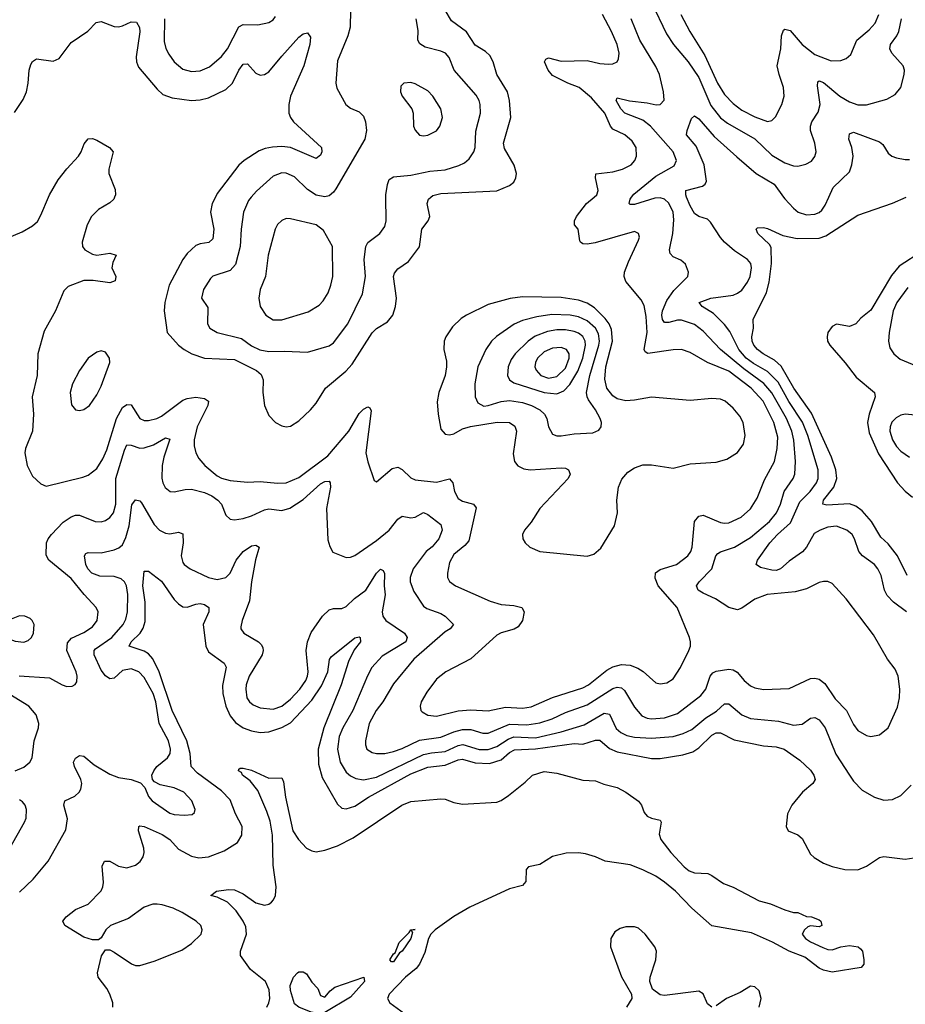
# Model space of a CAD drawing. Header units: inches. Extents: x 1649636 to 1815363, y 506543 to 641975.
# Tile 104 of 256: x 1701091 to 1705210, y 556243 to 560825. Entities that reach past the tile are written whole.
import ezdxf

# ---------------------------------------------------------------- set-up
doc = ezdxf.new("R2010")
doc.units = ezdxf.units.IN
doc.header["$MEASUREMENT"] = 0
doc.layers.add('B7505', color=7, linetype='Continuous')
doc.layers.add('B7506', color=7, linetype='Continuous')

msp = doc.modelspace()

# ---------------------------------------------------------------- linework, layer by layer
at = {"layer": 'B7505', "color": 5}
for points, elevation in [([(1700475.7, 560000), (1700474.1, 559990), (1700470.1, 559930), (1700476, 559876), (1700488.2, 559830), (1700529.4, 559750), (1700569.1, 559650), (1700592.1, 559632.1), (1700651, 559631), (1700730, 559641.8), (1700830, 559642.5), (1700890, 559663.5), (1700922.2, 559690), (1700976.5, 559770), (1701003.3, 559796.7), (1701102.6, 559837.4), (1701150, 559865.7), (1701173.3, 559886.7), (1701190, 559916.1), (1701225.2, 560000)], 480), ([(1701088.2, 557771.8), (1701230, 557763.2), (1701289.4, 557729.4), (1701310, 557722.4), (1701335.9, 557724.1), (1701348.5, 557731.5), (1701356.5, 557743.5), (1701358.7, 557770), (1701353.6, 557790), (1701309.9, 557889.9), (1701314, 557926), (1701332.6, 557947.4), (1701390, 557973.2), (1701430, 557999.7), (1701451.5, 558030), (1701456.1, 558070), (1701447.6, 558090), (1701390.3, 558150.3), (1701330, 558224.8), (1701226.6, 558310), (1701214, 558334), (1701215.6, 558390), (1701223.5, 558410), (1701239.8, 558430), (1701293.7, 558486.3), (1701330, 558512.4), (1701350, 558519.6), (1701370, 558519.6), (1701442.8, 558490), (1701470, 558487.8), (1701490, 558494), (1701510, 558508.7), (1701528, 558530), (1701537.7, 558570), (1701538.5, 558690), (1701578.3, 558821.7), (1701590, 558847.6), (1701610, 558846), (1701650, 558831.9), (1701670, 558832.9), (1701713.2, 558846.8), (1701770, 558879), (1701790, 558872.7), (1701761.4, 558790), (1701753.3, 558750), (1701751.9, 558691.9), (1701756.5, 558670), (1701767.8, 558647.8), (1701790.3, 558630.3), (1701810, 558627.8), (1701861.4, 558638.6), (1701890, 558639.8), (1701950, 558624.4), (1701985.5, 558610), (1702012.3, 558590), (1702029.2, 558570), (1702050, 558519.1), (1702070, 558500.4), (1702090, 558498), (1702130, 558503.5), (1702170, 558516.1), (1702230, 558544.6), (1702250, 558548.8), (1702310, 558541.6), (1702348.1, 558551.9), (1702410, 558592.7), (1702490, 558665), (1702510, 558676.9), (1702530, 558677.6), (1702535.6, 558670), (1702536.3, 558650), (1702518.7, 558550), (1702524.6, 558404.6), (1702533, 558373), (1702547.3, 558347.3), (1702610, 558322), (1702630, 558324), (1702650, 558332.4), (1702750, 558401.9), (1702810, 558449.5), (1702850, 558501.1), (1702870, 558514.7), (1702910, 558507.3), (1702930, 558510.2), (1702970, 558531.3), (1702990, 558523.2), (1703050, 558475.8), (1703056.9, 558450), (1703040.9, 558410), (1703010, 558372.8), (1702981.7, 558350), (1702921, 558270), (1702907, 558230), (1702907.7, 558210), (1702924.6, 558164.6), (1702970, 558095.6), (1702985.2, 558085.2), (1703050, 558061.7), (1703070, 558050.1), (1703108.4, 558010), (1703093.4, 557990), (1703070, 557977.2), (1702924.2, 557850), (1702830, 557734), (1702780.6, 557650), (1702749.4, 557610), (1702716.8, 557550), (1702699.7, 557470), (1702698.8, 557450), (1702706, 557430), (1702730, 557415), (1702750.2, 557410.1), (1702790, 557410.1), (1702830, 557418.9), (1702870, 557433.1), (1702950, 557472.2), (1703050, 557487), (1703110, 557511.7), (1703150, 557522), (1703190, 557522.5), (1703245.5, 557505.5), (1703270, 557505.2), (1703370, 557547.6), (1703450, 557544.2), (1703510, 557552.4), (1703568.4, 557571.6), (1703630, 557601.3), (1703730, 557636.9), (1703850, 557713.6), (1703870, 557719.8), (1703890, 557715.7), (1703903.5, 557703.5), (1703950, 557625.3), (1703985.2, 557585.2), (1704010, 557574.3), (1704030, 557571.4), (1704090, 557576.8), (1704150, 557596.3), (1704259.6, 557680.4), (1704283, 557710), (1704302.1, 557770), (1704314.9, 557785.1), (1704330, 557793.3), (1704390, 557802.7), (1704410, 557799.8), (1704428.5, 557788.5), (1704461.1, 557750), (1704490, 557726), (1704510, 557716), (1704550, 557707.8), (1704670, 557713.1), (1704770, 557759.3), (1704790, 557761.5), (1704810, 557756.9), (1704836.6, 557736.6), (1704884, 557664), (1704937.5, 557610), (1704970, 557545.3), (1704990, 557518), (1705030, 557493.6), (1705050, 557489), (1705090, 557496.9), (1705130, 557530.4), (1705173.4, 557626.6), (1705182.9, 557670), (1705185.5, 557710), (1705176.5, 557770), (1705162.5, 557802.5), (1705128, 557850), (1705062.3, 557962.3), (1704935.8, 558130), (1704870, 558201.6), (1704850, 558211.5), (1704830, 558211.5), (1704810, 558206.3), (1704750, 558176.9), (1704697.5, 558162.5), (1704567.3, 558150), (1704510, 558128.8), (1704450, 558087.2), (1704430, 558079.7), (1704389.8, 558089.8), (1704327.6, 558130), (1704270, 558155.9), (1704247.6, 558170), (1704239.2, 558190), (1704251.9, 558210), (1704310.6, 558269.4), (1704329.1, 558330.9), (1704338.4, 558341.6), (1704350.4, 558349.6), (1704416.4, 558370), (1704490, 558415), (1704578.1, 558490), (1704611.9, 558530), (1704629.4, 558570), (1704646.3, 558630), (1704689.1, 558690), (1704695.9, 558710), (1704699.7, 558770), (1704692, 558868), (1704683, 558910), (1704658.5, 558970), (1704590, 559089.4), (1704552.1, 559132.1), (1704459.8, 559199.8), (1704351.1, 559290), (1704270, 559375.4), (1704230, 559406.1), (1704170, 559427.7), (1704150, 559427.7), (1704110, 559415.6), (1704095.9, 559415.9), (1704090, 559416.8), (1704081.7, 559430), (1704077.8, 559450), (1704080.3, 559470), (1704101.3, 559518.7), (1704134.2, 559565.8), (1704198.9, 559630), (1704202.6, 559650), (1704187.3, 559687.2), (1704165.7, 559705.7), (1704130, 559721.3), (1704116.8, 559736.8), (1704113.6, 559753.6), (1704129.1, 559830.9), (1704134.4, 559894.4), (1704130.9, 559930), (1704110, 559971.9), (1704090, 559989.9), (1704070, 559995.7), (1704045.7, 559994.3), (1703950, 559966.1), (1703930, 559965.7), (1703926, 559970), (1703929.9, 559990.1), (1703937.2, 560000)], 460), ([(1701532.5, 560000), (1701528.4, 559990), (1701510, 559973.2), (1701457.4, 559942.6), (1701425.7, 559910), (1701405, 559870), (1701381.2, 559790), (1701383.6, 559770), (1701394.9, 559754.9), (1701430, 559733.8), (1701450, 559730.2), (1701510, 559738.4), (1701539.5, 559730), (1701525, 559695), (1701520.2, 559670), (1701538, 559630), (1701535.8, 559610), (1701510, 559600.8), (1701432.2, 559612.2), (1701390, 559611.7), (1701316.1, 559583.9), (1701296.8, 559563.2), (1701257.1, 559470), (1701204.4, 559375.6), (1701176, 559270), (1701173.1, 559170), (1701149.1, 559070), (1701155.8, 558990), (1701150.1, 558910), (1701117.6, 558830), (1701115.5, 558810), (1701125.8, 558750), (1701150, 558701.6), (1701190, 558664.9), (1701214.4, 558654.4), (1701384.1, 558695.9), (1701410, 558706.3), (1701450, 558736.8), (1701478.4, 558781.6), (1701496.9, 558823.1), (1701541.9, 558970), (1701570, 559021), (1701590, 559034.2), (1701610, 559033.5), (1701649.2, 558969.2), (1701670, 558960.2), (1701690, 558960.1), (1701729.3, 558969.3), (1701750, 558979.8), (1701850, 559054.6), (1701870, 559062.3), (1701910, 559068.4), (1701950, 559062.5), (1701969.1, 559050), (1701965.9, 559030), (1701916.1, 558930), (1701902.5, 558870), (1701902.5, 558842.5), (1701910.2, 558810), (1701924, 558784), (1701953, 558750), (1702010, 558703), (1702030, 558692.1), (1702070, 558680.4), (1702150, 558673.2), (1702210, 558675.6), (1702290, 558667.8), (1702330, 558669.5), (1702390, 558694.2), (1702523.9, 558796.1), (1702622.5, 558910), (1702670, 558992.3), (1702690, 559013), (1702710, 559024.2), (1702719.2, 559019.2), (1702725.5, 559005.5), (1702701.6, 558810), (1702710, 558767.3), (1702740.5, 558680.5), (1702750, 558674.8), (1702823.2, 558736.8), (1702850, 558743.6), (1702870, 558732.6), (1702910, 558693.8), (1702930, 558684.4), (1703030, 558673.1), (1703090, 558689.1), (1703106.2, 558670), (1703114, 558630), (1703130, 558597.6), (1703150, 558584.4), (1703201.6, 558570), (1703214.1, 558554.1), (1703179.5, 558400.5), (1703162.2, 558377.8), (1703110, 558336.4), (1703090, 558299.5), (1703080.2, 558250), (1703080.8, 558230), (1703090.2, 558210.2), (1703118, 558190), (1703279.8, 558119.8), (1703330, 558104.4), (1703390, 558099.8), (1703426, 558090), (1703437.7, 558070), (1703429.3, 558030), (1703410, 558000.3), (1703390.7, 557989.3), (1703330, 557971.8), (1703310, 557961.4), (1703190, 557850.7), (1703073.7, 557790), (1703030, 557756.4), (1702984.4, 557695.6), (1702959.1, 557650), (1702954.3, 557630), (1702957.6, 557610), (1702963.5, 557603.5), (1702989.4, 557589.4), (1703030, 557584), (1703131, 557609), (1703190, 557613.8), (1703270, 557608.9), (1703350, 557626.5), (1703430, 557621.7), (1703470, 557627), (1703570, 557670.8), (1703710, 557715.3), (1703737.5, 557730), (1703821.7, 557798.3), (1703850, 557813.2), (1703890, 557824.3), (1703930, 557821.6), (1703966.7, 557806.7), (1703991.7, 557791.7), (1704050, 557739.7), (1704070, 557734.2), (1704101.5, 557738.5), (1704130, 557758), (1704164.8, 557810), (1704204, 557890), (1704211.1, 557910), (1704211.1, 557930), (1704207.1, 557950), (1704149.8, 558090), (1704061, 558190), (1704047, 558227), (1704049, 558251), (1704070, 558266.3), (1704145.4, 558290), (1704198.9, 558330), (1704212.1, 558350), (1704218.4, 558370), (1704229.8, 558490), (1704250, 558515.6), (1704270, 558519.6), (1704350, 558485.6), (1704370, 558481.5), (1704390, 558483.8), (1704447.3, 558510), (1704490, 558548.4), (1704521.1, 558598.9), (1704555.4, 558684.6), (1704601.8, 558770), (1704615, 558830), (1704616.9, 558883.1), (1704598.7, 558950), (1704548.8, 559050), (1704493.6, 559110), (1704390, 559190.3), (1704290.6, 559230.6), (1704210, 559276.7), (1704170, 559290.5), (1704130, 559289.4), (1704012.2, 559272.2), (1704000.1, 559280.1), (1703995, 559290), (1704010.3, 559370), (1704004.3, 559444.3), (1703995, 559495), (1703981.7, 559521.7), (1703910, 559607.2), (1703902.9, 559630), (1703903.7, 559650), (1703922.1, 559697.9), (1703970, 559798.8), (1703973.5, 559813.5), (1703969.4, 559830), (1703950, 559839.7), (1703767.3, 559787.3), (1703730, 559781.1), (1703710, 559782.9), (1703699.3, 559790), (1703697, 559797), (1703689.5, 559850), (1703671.2, 559870), (1703672, 559890), (1703680.7, 559910), (1703726.8, 559970), (1703763.5, 560000)], 480), ([(1702001.2, 560000), (1701986, 559970), (1701978, 559930), (1701993.9, 559850), (1701990, 559806.3), (1701971.2, 559788.8), (1701930, 559782.4), (1701910, 559773.8), (1701870, 559736.8), (1701850, 559709.8), (1701785.8, 559590), (1701765.5, 559510), (1701762.4, 559470), (1701777.4, 559370), (1701829.1, 559310), (1701855.6, 559290), (1701891.7, 559270), (1701950, 559250.6), (1702090, 559243.9), (1702192.5, 559192.5), (1702214.5, 559174.5), (1702223.8, 559150), (1702221.8, 559090), (1702230.2, 559030), (1702250, 558982.6), (1702281.7, 558950), (1702310, 558934.7), (1702330, 558931), (1702350, 558934), (1702390, 558958.7), (1702444.3, 559010), (1702470, 559041.5), (1702513.1, 559110), (1702608.5, 559190), (1702637.8, 559222.2), (1702731.3, 559368.7), (1702750, 559388.3), (1702801.3, 559418.7), (1702826, 559450), (1702839.4, 559490), (1702843.7, 559530), (1702829.9, 559630), (1702833.7, 559646.3), (1702850, 559665.5), (1702900, 559700), (1702951.4, 559768.6), (1702961.5, 559850), (1702990.8, 559890), (1702998.4, 559910), (1702986.1, 559970), (1702992.4, 559990), (1703003.8, 560000)], 520), ([(1702168.5, 560000), (1702155.3, 559984.7), (1702132.4, 559930), (1702120.5, 559850), (1702117.3, 559770), (1702094.6, 559685.4), (1702070, 559657.7), (1701990, 559631.1), (1701978.6, 559621.4), (1701946, 559570), (1701937, 559530), (1701966.7, 559486.7), (1701964.5, 559410), (1701974.9, 559390), (1702010.1, 559370.1), (1702122.1, 559342.1), (1702170, 559308.3), (1702208.3, 559288.3), (1702250, 559280.6), (1702323.4, 559283.4), (1702430, 559278), (1702530, 559307.2), (1702550, 559321.3), (1702617.5, 559410), (1702685.7, 559550), (1702699.5, 559630), (1702693.7, 559710), (1702701.5, 559770), (1702711.2, 559788.8), (1702766, 559830), (1702790, 559862.8), (1702795.1, 559890), (1702794.2, 560000)], 540), ([(1705215.8, 558070), (1705155.3, 558115.3), (1705125.2, 558145.2), (1705113.2, 558170), (1705098.2, 558238.2), (1705082.5, 558270), (1705066.6, 558290), (1705010.9, 558330.9), (1704994.8, 558350), (1704974.6, 558410), (1704962.7, 558430), (1704938, 558450), (1704890, 558469), (1704850, 558463.6), (1704814, 558450), (1704786.4, 558433.6), (1704750.9, 558370), (1704731.6, 558348.4), (1704670, 558305), (1704630, 558269.2), (1704610, 558262), (1704590, 558263), (1704536.1, 558276.1), (1704516.9, 558290), (1704523.1, 558310), (1704579.5, 558390), (1704615.8, 558430), (1704676.3, 558483.7), (1704719, 558581), (1704767.2, 558630), (1704796.6, 558670), (1704804.3, 558690), (1704804.3, 558730), (1704756.9, 558890), (1704732.4, 558952.4), (1704668.7, 559048.7), (1704618.5, 559138.5), (1704570, 559187.6), (1704504.6, 559224.6), (1704469.6, 559250), (1704435.9, 559290), (1704393.8, 559373.8), (1704370, 559406.5), (1704317.9, 559457.9), (1704265.4, 559490), (1704251.6, 559510), (1704305.1, 559530), (1704410, 559544), (1704430, 559552.1), (1704450, 559566.7), (1704476.8, 559603.2), (1704488.4, 559630), (1704494.5, 559670), (1704491.7, 559690), (1704476.2, 559710), (1704415.3, 559750), (1704370, 559789.8), (1704350, 559811.7), (1704303.5, 559883.5), (1704290, 559896.3), (1704249.9, 559909.9), (1704230, 559923.4), (1704210, 559958.4), (1704193.3, 560000)], 440), ([(1705218.6, 558238.6), (1705174.4, 558330), (1705130, 558386.5), (1705097.1, 558417.1), (1705052.4, 558490), (1705010, 558540.2), (1704980.9, 558560.9), (1704950, 558571.9), (1704845.7, 558565.7), (1704826.9, 558570), (1704829.9, 558590), (1704878, 558650), (1704892.6, 558690), (1704887.5, 558730), (1704866.5, 558790), (1704773.8, 558993.8), (1704691.7, 559110), (1704632.8, 559212.8), (1704601.4, 559241.4), (1704548.8, 559270), (1704522.5, 559290), (1704506.1, 559310), (1704498.4, 559330), (1704497.2, 559350), (1704504.8, 559390), (1704503, 559430), (1704564.9, 559555.1), (1704576.5, 559603.5), (1704588, 559690), (1704585.9, 559765.9), (1704579.1, 559779.1), (1704524.2, 559830), (1704517.2, 559850), (1704523.6, 559856.4), (1704550, 559858), (1704570, 559853.4), (1704640.8, 559820.8), (1704707.5, 559807.5), (1704810, 559809.4), (1704840.4, 559819.6), (1704990, 559916), (1705150, 559971.6), (1705214.6, 560000)], 420), ([(1704644.2, 560000), (1704650, 559992.1), (1704690, 559947.5), (1704712, 559930), (1704750, 559917.1), (1704790, 559920.7), (1704810, 559928.3), (1704821.5, 559938.5), (1704838.2, 559961.8), (1704855.2, 560000)], 440), ([(1705292.1, 559750), (1705181.1, 559678.9), (1705145.8, 559634.2), (1705050, 559473.6), (1705003.5, 559436.5), (1704980.2, 559410), (1704950, 559397.7), (1704890, 559408), (1704870, 559396.9), (1704850.3, 559370), (1704846.2, 559350), (1704848.2, 559330), (1704858.9, 559310), (1704930, 559229.1), (1704981.6, 559161.6), (1705066.7, 559090), (1705070.3, 559070), (1705041.5, 558990), (1705034.8, 558950), (1705043, 558903), (1705085.2, 558805.2), (1705174.4, 558670), (1705210, 558630.6), (1705243.8, 558603.8)], 420), ([(1705221.7, 559578.3), (1705171.4, 559510), (1705154.4, 559470), (1705135.5, 559370), (1705132.9, 559330), (1705138.5, 559298.6), (1705157, 559270), (1705186, 559246), (1705383.2, 559163.2)], 440), ([(1705350, 558976.3), (1705210, 558988.9), (1705190, 558984.4), (1705167.5, 558972.5), (1705148.4, 558951.6), (1705139.3, 558930), (1705138.2, 558910), (1705150.2, 558870), (1705170, 558838.5), (1705190, 558817.6), (1705229.4, 558789.4)], 440), ([(1701090, 556765.3), (1701153.9, 556826.1), (1701224, 556910), (1701305.6, 557054.4), (1701314, 557106), (1701296.4, 557170), (1701300.9, 557190), (1701347.6, 557212.4), (1701367.3, 557230), (1701375.6, 557244.4), (1701379.7, 557270), (1701375.4, 557290), (1701346.6, 557350), (1701341.6, 557370), (1701351.3, 557388.7), (1701370, 557400.4), (1701390, 557398.4), (1701437.8, 557357.8), (1701510, 557314.4), (1701550, 557298.5), (1701610, 557288.9), (1701653.5, 557273.5), (1701672.8, 557252.8), (1701690.4, 557210), (1701707, 557190), (1701790, 557132.6), (1701810, 557125.8), (1701857, 557123), (1701893.6, 557126.4), (1701904.1, 557135.9), (1701907.3, 557150), (1701892.1, 557190), (1701855.1, 557230), (1701810, 557249.8), (1701744.4, 557264.4), (1701718, 557278), (1701709.2, 557290), (1701705.6, 557310), (1701714.3, 557330), (1701729.7, 557350), (1701778.4, 557390), (1701790.5, 557410), (1701792.9, 557430), (1701783.2, 557470), (1701739.2, 557550), (1701724.2, 557650), (1701712.4, 557690), (1701670, 557763.7), (1701645.3, 557790), (1701610, 557804.1), (1701570, 557795.9), (1701530, 557761.6), (1701510, 557757.7), (1701490, 557771.4), (1701470, 557798.7), (1701437.4, 557870), (1701437.4, 557890), (1701443, 557897), (1701519, 557950), (1701572.1, 558010), (1701584.6, 558035.4), (1701593.3, 558070), (1701594.5, 558150), (1701588.7, 558190), (1701578.5, 558210), (1701563.3, 558223.3), (1701530, 558234.3), (1701464.1, 558235.9), (1701426.9, 558250), (1701408.5, 558270), (1701399.4, 558290), (1701392.4, 558330), (1701399.3, 558340.7), (1701410, 558345.5), (1701470, 558344.9), (1701530, 558358.2), (1701552.6, 558367.4), (1701570, 558381.6), (1701585.1, 558415), (1701599.6, 558470), (1701612.7, 558567.3), (1701630, 558591.1), (1701650, 558586.8), (1701657.6, 558577.6), (1701716.4, 558476.4), (1701741.2, 558450), (1701770, 558435.1), (1701790, 558432.5), (1701830, 558440.9), (1701850, 558433.4), (1701851.1, 558391.1), (1701842.6, 558330), (1701850, 558299.3), (1701856, 558290), (1701883.7, 558270), (1701969.6, 558229.6), (1702010, 558220.5), (1702050, 558229.4), (1702070, 558250.2), (1702098.3, 558310), (1702130, 558350.2), (1702170, 558376.2), (1702190, 558380.3), (1702205.5, 558370), (1702188, 558312), (1702169.4, 558209.4), (1702159.6, 558120.4), (1702126, 558030), (1702120.3, 558000.3), (1702120.4, 557990), (1702133.4, 557970), (1702201.6, 557930), (1702215.6, 557915.6), (1702221.8, 557901.8), (1702224, 557890), (1702218.2, 557870), (1702159, 557770), (1702145, 557730), (1702142.8, 557710), (1702148.1, 557670), (1702160.2, 557650), (1702176.5, 557636.5), (1702210, 557622.7), (1702270, 557616.6), (1702310, 557630.1), (1702350, 557662.7), (1702394.6, 557710), (1702422.5, 557750), (1702430.5, 557770), (1702433, 557790), (1702423.6, 557890), (1702429.9, 557930), (1702446.8, 557973.2), (1702499.3, 558050), (1702530, 558078.6), (1702550, 558085), (1702590, 558085.4), (1702610, 558093.8), (1702647.8, 558132.2), (1702700.6, 558170), (1702750, 558249.1), (1702770, 558268.9), (1702781.7, 558261.7), (1702788.2, 558248.2), (1702786.2, 558190), (1702791.5, 558148.5), (1702777, 558070), (1702780.5, 558050), (1702794.2, 558030), (1702880.8, 557970), (1702893.3, 557950), (1702886.6, 557930), (1702777, 557863), (1702729.4, 557810), (1702708.4, 557771.6), (1702639.9, 557610), (1702593.9, 557530), (1702576.9, 557490), (1702568.6, 557430), (1702582.1, 557370), (1702610, 557323.8), (1702630, 557306.4), (1702654.3, 557294.3), (1702690, 557287.9), (1702750, 557300.7), (1702970, 557405.1), (1703006.2, 557413.8), (1703070, 557419.4), (1703130, 557448.1), (1703151.9, 557451.9), (1703229, 557429), (1703270, 557429.7), (1703310, 557442.9), (1703362.6, 557477.4), (1703390, 557487.2), (1703490, 557483.4), (1703609.1, 557510.9), (1703716.1, 557543.9), (1703810, 557598.3), (1703833.9, 557593.9), (1703866.1, 557526.1), (1703887.3, 557507.3), (1703914.6, 557494.6), (1703950, 557485.8), (1704030, 557481.1), (1704129.9, 557490.1), (1704176.9, 557503.1), (1704217.4, 557522.6), (1704283.3, 557576.7), (1704332.7, 557607.3), (1704370, 557642), (1704390, 557641.1), (1704450, 557590.2), (1704490, 557573.4), (1704621.2, 557561.2), (1704690, 557541.7), (1704730, 557547.2), (1704770, 557574.2), (1704790, 557577.1), (1704810, 557567.3), (1704837, 557530), (1704886.5, 557406.5), (1704950, 557308.8), (1704970, 557281.1), (1705010, 557239.5), (1705066.4, 557206.4), (1705110, 557193.7), (1705150, 557196.4), (1705190, 557214.9), (1705237.8, 557262.2)], 440), ([(1701523.7, 556230), (1701523.6, 556250), (1701509.7, 556290), (1701496.9, 556316.9), (1701456.9, 556370), (1701453.7, 556390), (1701471.3, 556468.7), (1701490, 556496), (1701510, 556496.3), (1701530, 556486.4), (1701611.2, 556431.2), (1701630, 556424.4), (1701650, 556423.9), (1701716.6, 556443.4), (1701844.7, 556495.3), (1701890, 556526.7), (1701935.6, 556570), (1701940.4, 556590), (1701932.9, 556610), (1701911.9, 556630), (1701846.6, 556670), (1701804.8, 556690), (1701753.2, 556706.8), (1701730, 556709.9), (1701710, 556708.6), (1701670, 556694.9), (1701597, 556643), (1701513.1, 556610), (1701491.6, 556590), (1701470, 556552.7), (1701457.5, 556542.5), (1701430, 556542.4), (1701390, 556555.5), (1701301.3, 556610), (1701291.3, 556630), (1701306.6, 556650), (1701350, 556683.6), (1701410, 556708.4), (1701470, 556771.8), (1701478.4, 556790), (1701480.2, 556810), (1701474, 556886), (1701486, 556910), (1701510, 556908.5), (1701550, 556886.2), (1701590, 556877.9), (1701629.7, 556890), (1701652.1, 556907.9), (1701665.8, 556930), (1701669.9, 556950.1), (1701669, 556970), (1701643.4, 557050), (1701645.6, 557070), (1701650, 557073.8), (1701670, 557071.3), (1701754, 557034), (1701788.8, 557010), (1701830, 556964.4), (1701890, 556931.9), (1701925, 556925), (1701970, 556929.6), (1702042.7, 556957.3), (1702103.5, 556996.5), (1702124.9, 557030), (1702126, 557070), (1702095.3, 557130), (1702070, 557194.6), (1702030, 557236.7), (1701918.2, 557318.2), (1701888, 557350), (1701884.2, 557410), (1701867.8, 557470), (1701801, 557610), (1701739.8, 557790), (1701710.4, 557850.4), (1701690, 557874.4), (1701670, 557886.9), (1701599.8, 557910), (1701609.9, 557930), (1701652, 557970), (1701665.7, 557994.3), (1701674.9, 558025.1), (1701674.3, 558114.3), (1701664, 558190), (1701670, 558259.1), (1701690, 558259.6), (1701750, 558211.8), (1701810, 558127.7), (1701830, 558106.3), (1701850, 558093.4), (1701870, 558091), (1701910, 558105.8), (1701930, 558107.7), (1701950, 558103.5), (1701970.2, 558090.2), (1701970.8, 558070), (1701945.1, 558010), (1701956.6, 557910), (1701970, 557883), (1702042.8, 557830), (1702051.9, 557811.9), (1702033.9, 557726.1), (1702036.1, 557690), (1702049.7, 557630), (1702070, 557586), (1702094.3, 557554.3), (1702130, 557529.6), (1702170, 557515.1), (1702210, 557507.8), (1702250, 557511.9), (1702310, 557531), (1702350, 557553.7), (1702450, 557658), (1702494.5, 557725.5), (1702524.5, 557790), (1702532.9, 557847.1), (1702540.3, 557859.7), (1702650, 557948.4), (1702670, 557953.4), (1702675.5, 557950), (1702675.6, 557930), (1702646.5, 557893.5), (1702620.8, 557839.2), (1702586.5, 557730), (1702505.1, 557530), (1702479.7, 557430), (1702481.1, 557361.1), (1702498.6, 557298.6), (1702570, 557174.9), (1702590, 557156.2), (1702610, 557152.6), (1702650, 557164.7), (1702713.4, 557206.6), (1702910, 557316.3), (1702990, 557347.1), (1703070, 557355.9), (1703130, 557380.9), (1703150, 557383.9), (1703210, 557366.7), (1703275.8, 557364.2), (1703330, 557381.2), (1703370, 557415), (1703392.9, 557427.1), (1703490, 557431.5), (1703670, 557457.4), (1703710, 557453.9), (1703770, 557472.5), (1703790, 557471.7), (1703834.3, 557434.3), (1703870, 557418.5), (1704030, 557387.8), (1704070, 557386.4), (1704176.3, 557403.7), (1704222.4, 557417.6), (1704250, 557436.6), (1704310, 557495.8), (1704330, 557505.8), (1704350, 557505.8), (1704414, 557474.1), (1704550, 557445.9), (1704610, 557441.2), (1704647, 557430), (1704719.1, 557379.1), (1704770, 557333.1), (1704785.5, 557310), (1704791, 557289), (1704779.5, 557270), (1704732.6, 557230), (1704682.3, 557170), (1704663.1, 557130), (1704655.5, 557070), (1704666, 557050), (1704710, 557031.7), (1704730, 557015.3), (1704770, 556942.3), (1704786.6, 556926.6), (1704830, 556899.8), (1704870, 556883.9), (1704928.8, 556871.2), (1704990, 556868.4), (1705030, 556885.8), (1705090, 556926.7), (1705110, 556931.1), (1705210, 556918), (1705290, 556931.5)], 420), ([(1701070.4, 557329.6), (1701110, 557347.2), (1701137.6, 557370), (1701149.8, 557390.2), (1701158.2, 557470), (1701179.2, 557530), (1701180.3, 557550), (1701167.9, 557590), (1701133.8, 557630), (1701004.7, 557710)], 460), ([(1702240.2, 556230), (1702250.6, 556249.4), (1702254.5, 556270), (1702252.1, 556310), (1702234.1, 556350), (1702164.3, 556404.3), (1702117.4, 556470), (1702117.4, 556490), (1702145.8, 556570), (1702143.1, 556603.1), (1702130.7, 556630.7), (1702097.9, 556677.9), (1702058.1, 556718.1), (1702010, 556741.8), (1701980.9, 556750), (1702006.6, 556770), (1702062, 556778), (1702090, 556775.9), (1702130, 556756.9), (1702190, 556715), (1702230, 556703.8), (1702250, 556709), (1702261.6, 556718.4), (1702272.3, 556730), (1702280.8, 556750), (1702283.5, 556790), (1702270.8, 556890), (1702266.6, 557030), (1702255.8, 557095.8), (1702241, 557141), (1702198.3, 557238.3), (1702163.4, 557283.4), (1702128.2, 557310), (1702122.5, 557322.5), (1702108.3, 557330), (1702110, 557338), (1702117.2, 557342.8), (1702130, 557342.6), (1702170, 557333.1), (1702250, 557296), (1702310, 557297.8), (1702318.2, 557278.2), (1702327.7, 557207.7), (1702362, 557050), (1702387.5, 557010), (1702425.9, 556970), (1702450, 556956.6), (1702470, 556952.8), (1702510, 556959.9), (1702570, 556981.2), (1702642.9, 557017.1), (1702869.1, 557170), (1702910, 557186.9), (1703050, 557198.7), (1703070, 557197.1), (1703110, 557181.8), (1703150, 557173.8), (1703310, 557184.1), (1703330, 557191.8), (1703364.5, 557215.5), (1703442.7, 557277.3), (1703475.8, 557310), (1703530, 557326.5), (1703590, 557319.4), (1703710, 557286.2), (1703770, 557282.7), (1703807.9, 557267.9), (1703870, 557252.4), (1703910, 557230.5), (1703970, 557188.4), (1703983.5, 557170), (1703996.4, 557136.4), (1704010, 557119.1), (1704030, 557108.9), (1704070, 557100.3), (1704075, 557090), (1704065, 557035), (1704072.9, 557010), (1704119.2, 556950), (1704182.4, 556882.4), (1704204.7, 556864.7), (1704230, 556854.2), (1704291.1, 556851.1), (1704310, 556843), (1704365, 556805), (1704410, 556787.8), (1704530, 556724.5), (1704582.8, 556710), (1704650, 556682.8), (1704690, 556671), (1704710, 556670.8), (1704750, 556651.3), (1704774, 556650), (1704810, 556636), (1704818, 556630), (1704822, 556610), (1704810, 556604), (1704770, 556608.7), (1704756.9, 556603.1), (1704742, 556590), (1704731.3, 556570), (1704746.8, 556550), (1704770, 556534), (1704826.7, 556506.7), (1704850, 556497.6), (1704870, 556496.4), (1704910, 556510.8), (1704950, 556516.3), (1704990.5, 556510.5), (1705002, 556502), (1705010.7, 556490), (1705018, 556450), (1705017.3, 556430), (1705005.2, 556414.8), (1704870, 556392.3), (1704830, 556401.6), (1704810, 556411.6), (1704742.5, 556462.5), (1704670, 556490.7), (1704592.9, 556532.9), (1704495.2, 556575.2), (1704310, 556608), (1704218, 556690), (1704141, 556770), (1704090, 556812.2), (1704050, 556840.2), (1703990, 556868.9), (1703930, 556891.8), (1703814, 556910), (1703769.8, 556929.8), (1703723.3, 556943.3), (1703690, 556948.5), (1703632.7, 556947.2), (1703570, 556930.9), (1703510, 556894.3), (1703457.7, 556882.3), (1703446.5, 556870), (1703444.8, 556815.2), (1703430, 556795.8), (1703370, 556780.9), (1703184.4, 556695.6), (1703110, 556651), (1703024.2, 556590), (1703004.1, 556570), (1702993.1, 556550), (1702975.1, 556484.9), (1702950, 556429.9), (1702934.7, 556410), (1702886.2, 556370), (1702809.2, 556290), (1702802, 556270), (1702812.7, 556250), (1702880.3, 556200.3)], 380), ([(1701044.8, 556970), (1701113.4, 557090), (1701121.2, 557110), (1701123.4, 557150), (1701116.5, 557170), (1701104.9, 557184.9), (1701090, 557194.8)], 460), ([(1704310, 556229.8), (1704290, 556245.1), (1704270, 556291.5), (1704250, 556304), (1704090, 556284.2), (1704070, 556287.8), (1704033.7, 556313.7), (1704021.3, 556350), (1704023.5, 556370), (1704049.7, 556450), (1704053.3, 556490), (1704045.1, 556510), (1704001, 556570), (1703970, 556597.4), (1703950, 556604.4), (1703910, 556603.1), (1703883.7, 556596.3), (1703858.9, 556581.1), (1703840.2, 556550), (1703838.9, 556510), (1703890, 556370.8), (1703936.4, 556290), (1703938, 556270), (1703914, 556230)], 420), ([(1704531, 556230), (1704540.5, 556270), (1704530, 556305.2), (1704510, 556325.1), (1704490, 556327.3), (1704442.6, 556297.4), (1704378.4, 556270), (1704330, 556235.6)], 420)]:
    msp.add_lwpolyline(points, dxfattribs=dict(at, elevation=elevation))
for points, elevation in [([(1702330, 559899.7), (1702310, 559891.3), (1702290, 559871.8), (1702279.1, 559850), (1702246.2, 559730), (1702235.2, 559630), (1702210.2, 559570), (1702203.2, 559530), (1702210.2, 559490), (1702236, 559450), (1702270, 559429.2), (1702310, 559428.4), (1702433.6, 559466.4), (1702483.5, 559496.5), (1702502.8, 559517.2), (1702525.2, 559554.8), (1702539.1, 559590), (1702547.6, 559630), (1702545.6, 559770), (1702503.6, 559843.6), (1702469.4, 559870), (1702350, 559898.5)], 560), ([(1703430, 559535.6), (1703371.8, 559528.2), (1703270, 559499.3), (1703169.2, 559450.8), (1703145.3, 559434.7), (1703103.8, 559396.2), (1703073.4, 559350), (1703065.4, 559330), (1703063.5, 559290), (1703076.2, 559236.2), (1703076.1, 559210), (1703069.4, 559170), (1703041.1, 559090), (1703032.8, 559047.2), (1703036.8, 558990), (1703050, 558919.6), (1703070, 558896), (1703090, 558892.6), (1703110, 558897.9), (1703150, 558921.1), (1703187.6, 558932.4), (1703312.3, 558952.3), (1703370.1, 558950.1), (1703393.4, 558933.4), (1703401.3, 558910), (1703385.7, 558805.7), (1703392.5, 558770), (1703408.5, 558748.5), (1703435.4, 558735.4), (1703464.7, 558730), (1703610, 558740.2), (1703630, 558737.6), (1703644.4, 558730), (1703651.4, 558710), (1703642, 558690), (1703511, 558550), (1703470, 558487.1), (1703439.1, 558450), (1703430.2, 558430), (1703431.4, 558410), (1703442, 558390), (1703464.2, 558370), (1703510, 558351.1), (1703730, 558328.5), (1703761.4, 558338.6), (1703793.6, 558366.4), (1703857, 558470), (1703872.3, 558530), (1703869, 558590), (1703876, 558650), (1703892.5, 558687.5), (1703920.4, 558719.6), (1703950, 558739.7), (1703990, 558753.8), (1704030, 558754), (1704130, 558738.4), (1704210, 558758.5), (1704330, 558765.8), (1704380.2, 558779.8), (1704430, 558810.7), (1704457, 558850), (1704466, 558890), (1704455.8, 558950), (1704439.9, 558979.9), (1704410, 559017.7), (1704372.2, 559050), (1704350, 559059), (1704310, 559062.9), (1704210, 559053.3), (1704030, 559069.2), (1703950, 559054.3), (1703910, 559051.5), (1703870, 559061.6), (1703850, 559074.9), (1703822, 559110), (1703812.7, 559152.7), (1703817.2, 559210), (1703848.7, 559330), (1703844, 559384), (1703832.8, 559410), (1703814.3, 559434.3), (1703764.3, 559484.3), (1703730, 559506.2), (1703690, 559519.9), (1703610, 559532)], 520), ([(1703566.8, 559453.2), (1703497.2, 559442.8), (1703430, 559426.2), (1703391.3, 559408.7), (1703308.8, 559351.2), (1703286.2, 559330), (1703258.5, 559290), (1703222.4, 559210), (1703208, 559130), (1703209.5, 559069.5), (1703222.7, 559042.7), (1703250, 559027.5), (1703270, 559029.2), (1703330, 559049.2), (1703370, 559053.6), (1703430, 559044.2), (1703472.4, 559030), (1703511.2, 559010), (1703532.8, 558990), (1703542.7, 558970), (1703550.2, 558930), (1703570, 558895.8), (1703590, 558888.1), (1703610, 558889.3), (1703670, 558898.2), (1703757.4, 558902.6), (1703785.1, 558914.9), (1703795.8, 558930), (1703796.8, 558950), (1703791.6, 558970), (1703769.9, 559010), (1703736.6, 559056.6), (1703729.9, 559070), (1703727.8, 559090), (1703743.6, 559170), (1703784.3, 559310), (1703788.1, 559330), (1703783.3, 559363.3), (1703769.1, 559390), (1703730, 559424), (1703690, 559442.1), (1703650.9, 559450.9)], 540), ([(1703590, 559381.8), (1703546.1, 559373.9), (1703488, 559352), (1703455.7, 559330), (1703395, 559270), (1703376.7, 559243.3), (1703363.2, 559210), (1703360.5, 559170), (1703369.3, 559150), (1703390, 559135.3), (1703530, 559090.4), (1703590, 559083.7), (1703622.5, 559097.5), (1703650, 559126.9), (1703687.2, 559190), (1703709.9, 559250), (1703723.1, 559310), (1703721.3, 559330), (1703710, 559351.5), (1703690, 559366.6), (1703670, 559374.5), (1703630, 559381.4)], 560), ([(1701470, 559284.4), (1701450, 559278.7), (1701410, 559250.8), (1701370, 559192.2), (1701336.4, 559130), (1701326.6, 559090), (1701332.8, 559032.8), (1701350, 559009.3), (1701370, 559006.2), (1701390, 559011.6), (1701415.4, 559030), (1701450, 559079.5), (1701470, 559119.5), (1701509.8, 559230), (1701508.5, 559250), (1701490, 559277.7)], 520), ([(1703610, 559299.6), (1703570, 559296.3), (1703530, 559279.3), (1703500.1, 559250), (1703490.1, 559230), (1703487.5, 559210), (1703493.6, 559193.6), (1703514.7, 559170), (1703550, 559156.9), (1703590, 559164.9), (1703630, 559203.6), (1703647.4, 559250), (1703646.1, 559270), (1703634.1, 559290)], 580), ([(1701090, 558051.1), (1701036.3, 558030), (1701010.4, 558010), (1701002.4, 557990), (1701005.5, 557970), (1701024.9, 557950), (1701070, 557932.6), (1701110, 557929.2), (1701130, 557936.5), (1701146, 557950), (1701155.6, 557970), (1701158.3, 558010), (1701149.8, 558029.7), (1701139.3, 558039.3), (1701115.3, 558050)], 480), ([(1702820.1, 556440.1), (1702813.2, 556450), (1702830, 556477.3), (1702838, 556482), (1702855.6, 556530), (1702903.3, 556576.7), (1702910, 556590.4), (1702930, 556590.8), (1702912, 556588), (1702918, 556578), (1702910, 556549.6), (1702870, 556489.7), (1702857.3, 556482.7), (1702830, 556440.7)], 360), ([(1702510, 556276), (1702534.7, 556305.3), (1702557.6, 556322.4), (1702692, 556370), (1702695.6, 556350), (1702630, 556275.8), (1702510, 556204.7), (1702490, 556199.1), (1702446.3, 556206.3), (1702389, 556230), (1702370, 556245.2), (1702350, 556308), (1702349.5, 556330.5), (1702364, 556370), (1702384, 556390), (1702390, 556394), (1702410, 556394), (1702424.5, 556384.5), (1702450, 556346), (1702477.3, 556317.3), (1702490, 556284.7)], 360)]:
    msp.add_lwpolyline(points, close=True, dxfattribs=dict(at, elevation=elevation))
at = {"layer": 'B7506', "color": 5}
for points, elevation in [([(1704030, 560905.4), (1704099.7, 560759.7), (1704131.4, 560710), (1704201, 560630), (1704250, 560556.1), (1704306.2, 560426.2), (1704350, 560368.8), (1704383.3, 560343.3), (1704510, 560270.6), (1704590, 560195), (1704650, 560158.5), (1704690, 560145.6), (1704710, 560144.2), (1704747.3, 560152.7), (1704773.6, 560166.4), (1704790, 560188), (1704795.6, 560210), (1704789.8, 560250), (1704769, 560310), (1704769, 560330), (1704775.9, 560350), (1704804.7, 560395.3), (1704814.6, 560430), (1704801.9, 560518.1), (1704803.3, 560536.7), (1704810, 560541.5), (1704830, 560533), (1704906.4, 560470), (1704950, 560442.5), (1704990, 560429.4), (1705030, 560429.4), (1705124.1, 560455.9), (1705162.4, 560477.6), (1705190, 560510.4), (1705205, 560570), (1705206, 560590), (1705200.3, 560610), (1705148.2, 560670), (1705138.2, 560690), (1705140.7, 560710), (1705171.4, 560750), (1705180.2, 560770), (1705193.3, 560830)], 460), ([(1701765, 560830), (1701763.5, 560723.5), (1701771.2, 560691.2), (1701784.5, 560664.5), (1701810, 560629.1), (1701850, 560595.2), (1701890, 560584.6), (1701930, 560588), (1701973.3, 560606.7), (1702030, 560653.8), (1702057.9, 560690), (1702110, 560792.9), (1702130, 560802.5), (1702198.2, 560801.8), (1702250, 560811.8), (1702270, 560824.9), (1702280.3, 560839.7)], 540), ([(1702630.2, 560869.8), (1702628, 560790), (1702616.9, 560750), (1702570, 560634), (1702561.6, 560530), (1702566.1, 560506.1), (1702608.4, 560430), (1702630, 560414), (1702670, 560396.4), (1702690, 560376.3), (1702699, 560350), (1702703.9, 560310), (1702696.9, 560270), (1702561.8, 560038.2), (1702550, 560022), (1702530, 560006.2), (1702510, 560000.3), (1702470, 560008.3), (1702430, 560035.6), (1702370, 560094.6), (1702330, 560111.6), (1702310, 560112.3), (1702270, 560096.8), (1702192.4, 560027.6), (1702168.5, 560000)], 540), ([(1703003.8, 560000), (1703012.4, 560007.6), (1703050, 560016.6), (1703310, 560028.2), (1703370, 560053.1), (1703389.7, 560070), (1703399.1, 560090), (1703401.5, 560110), (1703391.3, 560148.7), (1703346, 560226), (1703341.7, 560250), (1703375.9, 560370), (1703369.2, 560450), (1703359.9, 560490), (1703310.5, 560570), (1703293.7, 560630), (1703278.5, 560658.5), (1703257.9, 560677.9), (1703210, 560707), (1703168.9, 560768.9), (1703100, 560820), (1703070.5, 560870)], 520), ([(1703763.5, 560000), (1703775.8, 560010), (1703781.5, 560030), (1703769.8, 560090.2), (1703771.2, 560108.8), (1703850, 560118.1), (1703895.1, 560130), (1703934.8, 560150), (1703952.9, 560170), (1703960.8, 560190), (1703957.8, 560230), (1703940.6, 560260.6), (1703905.4, 560290), (1703850, 560315.8), (1703839, 560330), (1703812.3, 560390), (1703750, 560461.2), (1703693.2, 560510), (1703641.4, 560530), (1703570, 560565.9), (1703548.9, 560590), (1703532.9, 560630), (1703538, 560642), (1703550, 560648), (1703610, 560632.4), (1703730, 560635.6), (1703790, 560621.6), (1703830, 560618), (1703850, 560619.6), (1703870, 560628.7), (1703876.8, 560643.2), (1703879.3, 560670), (1703869.8, 560710), (1703844.1, 560770), (1703801.4, 560850)], 480), ([(1704166.3, 560850), (1704208.4, 560770), (1704278.3, 560658.3), (1704336.8, 560530), (1704370, 560477), (1704410, 560435), (1704450, 560404.1), (1704510, 560373.1), (1704570, 560351.2), (1704590, 560355.6), (1704606.2, 560373.8), (1704635.8, 560430), (1704647, 560470), (1704644.1, 560510), (1704623.4, 560570), (1704615, 560610), (1704632.1, 560690), (1704633.8, 560750), (1704643.7, 560776.3), (1704650, 560780.8), (1704674.4, 560774.4), (1704730.8, 560710), (1704790, 560663.1), (1704865.3, 560634.7), (1704910, 560636), (1704935.3, 560644.7), (1704956.9, 560663.1), (1704985.2, 560730), (1705041.6, 560778.4), (1705069.9, 560810), (1705087.5, 560850)], 480), ([(1701066.8, 560393.2), (1701106.7, 560453.3), (1701122.3, 560490), (1701130.8, 560530), (1701134.5, 560590), (1701142.4, 560617.6), (1701150, 560630.2), (1701170, 560642.6), (1701247.1, 560632.9), (1701275.4, 560644.6), (1701330, 560718.9), (1701407.5, 560772.5), (1701446.9, 560813.1), (1701470, 560816.3), (1701530, 560794.4), (1701550, 560792.4), (1701570, 560796.3), (1701610, 560814.7), (1701634, 560814), (1701648.7, 560788.7), (1701649.4, 560769.4), (1701632.3, 560652.3), (1701634.8, 560630), (1701644.4, 560604.4), (1701730, 560502), (1701757.2, 560477.2), (1701801, 560461), (1701890, 560448.8), (1701930, 560452.1), (1701970, 560462.4), (1702050, 560499.8), (1702080.5, 560530), (1702110, 560590.2), (1702130, 560618.8), (1702150, 560620.7), (1702190, 560576.2), (1702210, 560567.8), (1702230, 560571), (1702250, 560582.7), (1702310, 560656.3), (1702390, 560743.6), (1702410, 560760.3), (1702430, 560764.9), (1702444.4, 560744.4), (1702441.3, 560710), (1702413.4, 560610), (1702351.3, 560470), (1702343.3, 560430), (1702343.5, 560390), (1702350.2, 560370), (1702365.2, 560350), (1702494.9, 560230), (1702496.5, 560210), (1702490, 560194.5), (1702470, 560179.3), (1702350, 560231), (1702310, 560235.2), (1702267.1, 560232.9), (1702233.3, 560226.7), (1702204.5, 560215.5), (1702135.6, 560170), (1702110, 560147.7), (1702010, 560017.2), (1702001.2, 560000)], 520), ([(1702794.2, 560000), (1702794.2, 560010), (1702801.2, 560058.8), (1702810, 560081.6), (1702830, 560093.8), (1702910, 560101.4), (1702998.8, 560121.2), (1703070, 560127.3), (1703133.4, 560146.6), (1703160.3, 560159.7), (1703181.9, 560178.1), (1703202.8, 560210), (1703208.9, 560230), (1703212.8, 560307.2), (1703233.7, 560390), (1703233.3, 560430), (1703227.9, 560450), (1703214.2, 560474.2), (1703111.7, 560590), (1703088.9, 560650), (1703070.9, 560670), (1703050, 560679.5), (1702977.6, 560697.6), (1702952.5, 560712.5), (1702943.5, 560730), (1702945.2, 560774.8), (1702934.9, 560830)], 540), ([(1703937.2, 560000), (1703946.9, 560013.1), (1704050, 560097.1), (1704134.7, 560145.3), (1704145.7, 560170), (1704130.5, 560210), (1704024.6, 560330), (1703990, 560357.5), (1703905.2, 560390), (1703886.7, 560410), (1703865.8, 560450), (1703870, 560462), (1703927.6, 560447.6), (1704010, 560438.3), (1704051, 560429), (1704070, 560430.2), (1704089.2, 560450.8), (1704086.3, 560490), (1704067.1, 560570), (1704050, 560607.5), (1703975.9, 560730), (1703935.8, 560830)], 460), ([(1704193.3, 560000), (1704189.3, 560010), (1704189.3, 560030.7), (1704266.6, 560050), (1704279.4, 560060.7), (1704285.4, 560074.6), (1704274.6, 560150), (1704237.3, 560237.3), (1704192.4, 560290), (1704195.1, 560310), (1704215.2, 560364.8), (1704230, 560377.4), (1704250, 560363.5), (1704321.4, 560281.4), (1704426.8, 560186.8), (1704517.4, 560110), (1704600.3, 560060.3), (1704644.2, 560000)], 440), ([(1704855.2, 560000), (1704875.2, 560044.8), (1704950, 560118), (1704961.5, 560150), (1704967.9, 560190), (1704961.7, 560230), (1704947.5, 560270), (1704950, 560293.7), (1704970, 560301.2), (1705090, 560256.9), (1705105.2, 560245.2), (1705130, 560204.9), (1705148.2, 560190), (1705170, 560182.4), (1705210, 560174.2), (1705230, 560175)], 440), ([(1701225.2, 560000), (1701229.4, 560010), (1701270, 560079.7), (1701310, 560131), (1701364.6, 560190), (1701377.7, 560210), (1701391.8, 560248.2), (1701409.8, 560270.3), (1701430, 560272), (1701450, 560264.4), (1701508.8, 560230), (1701525.7, 560210), (1701506.3, 560130), (1701506.5, 560110), (1701535.3, 560035.3), (1701536.6, 560010), (1701532.5, 560000)], 480)]:
    msp.add_lwpolyline(points, dxfattribs=dict(at, elevation=elevation))
at = {"layer": 'B7506', "color": 5, "elevation": 560}
msp.add_lwpolyline([(1702910, 560533), (1702878, 560530), (1702864.4, 560515.6), (1702862.6, 560490), (1702870.3, 560470), (1702915.3, 560410), (1702920.9, 560390), (1702923.1, 560330), (1702930, 560310.8), (1702950, 560288.7), (1702970, 560284.6), (1702990, 560287.6), (1703030, 560308.8), (1703045.1, 560330), (1703057.3, 560370), (1703049.7, 560410), (1703013.3, 560470), (1702990, 560493.7), (1702930, 560527.6)], close=True, dxfattribs=at)

doc.saveas('drawing.dxf')
